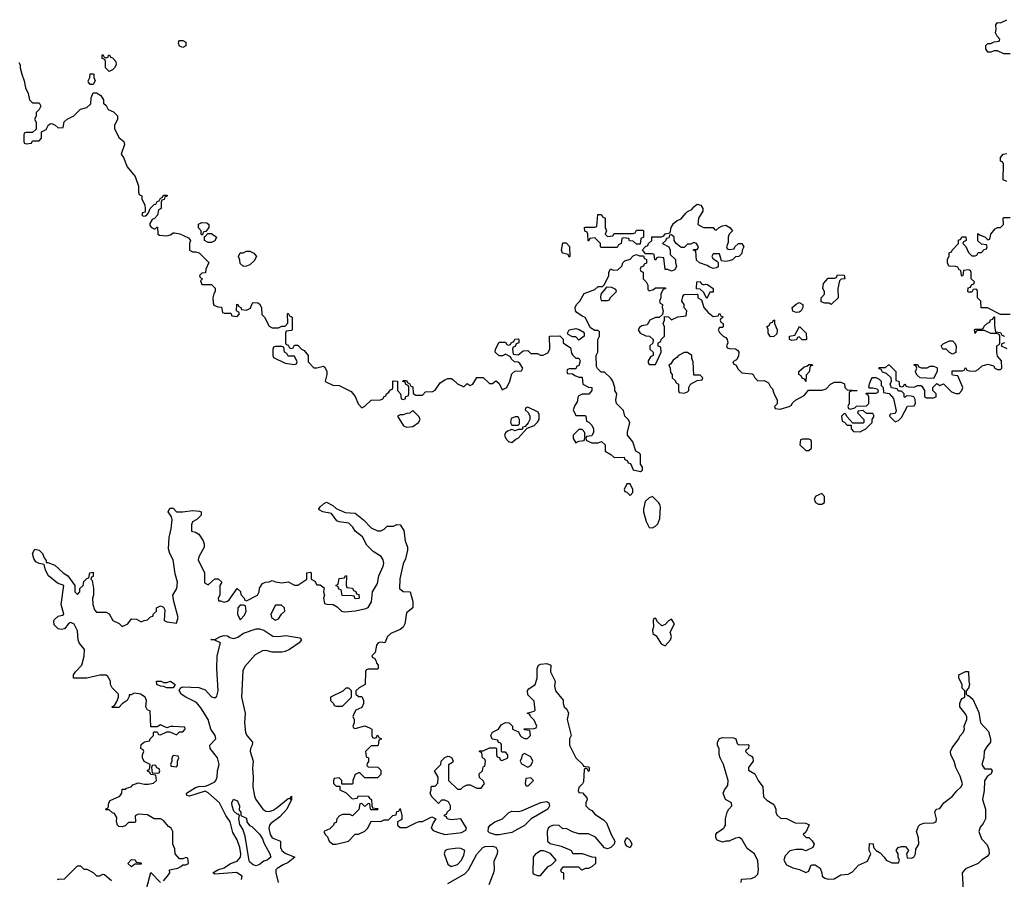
# Model space of a CAD drawing. Header units: inches. Extents: x 2601682 to 2755810, y 449311 to 584050.
# Tile 127 of 256: x 2663029 to 2669193, y 473810 to 479192. Entities that reach past the tile are written whole.
import ezdxf

# ---------------------------------------------------------------- set-up
doc = ezdxf.new("R2010")
doc.units = ezdxf.units.IN
doc.header["$MEASUREMENT"] = 0
doc.layers.add('C6467', color=7, linetype='Continuous')

msp = doc.modelspace()

# ---------------------------------------------------------------- linework, layer by layer
at = {"layer": 'C6467', "color": 2}
for points, elevation in [([(2669230, 478978), (2669190, 478978), (2669150, 478998), (2669130, 478998), (2669110, 478988.7), (2669090, 478988), (2669078, 479010), (2669078, 479030), (2669090, 479042), (2669110, 479042), (2669130, 479054), (2669162, 479058), (2669166, 479070), (2669148, 479088), (2669138, 479110), (2669142, 479130), (2669140.4, 479159.6), (2669150, 479174), (2669170, 479172), (2669210, 479192)], 14), ([(2663023.6, 478923.6), (2663032, 478910), (2663032, 478890), (2663042, 478850), (2663058, 478810), (2663065.4, 478765.4), (2663082, 478730), (2663091.1, 478691.1), (2663110, 478672), (2663150, 478672), (2663162, 478650), (2663150.9, 478629.1), (2663132, 478610), (2663131.1, 478588.9), (2663122, 478570), (2663132, 478550), (2663132.7, 478507.3), (2663110, 478486), (2663070, 478486), (2663058, 478482), (2663054, 478470), (2663054, 478430), (2663058, 478418), (2663070, 478414), (2663102, 478418), (2663110, 478434), (2663150, 478434), (2663166, 478450), (2663166, 478490), (2663195.3, 478504.7), (2663210, 478534), (2663220.4, 478539.6), (2663230, 478542), (2663251.6, 478531.6), (2663270, 478514), (2663302, 478518), (2663308.4, 478551.6), (2663326, 478570), (2663368.9, 478591.1), (2663410, 478631.3), (2663450, 478642), (2663474, 478666), (2663476.4, 478703.6), (2663490, 478734), (2663510, 478734), (2663536.9, 478716.9), (2663554, 478690), (2663554, 478670), (2663570, 478654), (2663582, 478630), (2663616, 478616), (2663642, 478590), (2663642, 478570), (2663622, 478530), (2663622, 478510), (2663650, 478454), (2663682, 478430), (2663684.7, 478410), (2663664.7, 478350), (2663678, 478330), (2663702, 478270), (2663751.3, 478210), (2663772, 478150), (2663772.7, 478112.7), (2663778, 478098), (2663794, 478090), (2663794, 478070), (2663811.6, 478031.6), (2663814, 478010), (2663814, 477986), (2663798, 477982), (2663794, 477970), (2663802, 477962), (2663816.4, 477963.6), (2663826, 477970), (2663836.4, 477983.6), (2663846, 478010), (2663870, 478034), (2663882, 478038), (2663890, 478054), (2663902, 478058), (2663910, 478074), (2663922, 478078), (2663930, 478094), (2663952.7, 478092.7), (2663950, 478086), (2663938, 478082), (2663932.7, 478067.3), (2663918, 478062), (2663914, 478050), (2663914, 478010), (2663898, 478002), (2663892.7, 477967.3), (2663872.7, 477947.3), (2663858, 477942), (2663843.6, 477916.4), (2663843.6, 477903.6), (2663854, 477890), (2663870, 477882), (2663878, 477882), (2663887.3, 477892.7), (2663892.7, 477892.7), (2663894, 477850), (2663903.6, 477843.6), (2663950, 477838), (2663974, 477846), (2663990, 477858), (2663998, 477858), (2664031.6, 477851.6), (2664086, 477826), (2664098, 477810), (2664091.3, 477790), (2664092, 477750), (2664110, 477738), (2664130, 477738), (2664151.6, 477731.6), (2664212.7, 477672.7), (2664194, 477630), (2664192.7, 477607.3), (2664170, 477606), (2664154, 477590), (2664158, 477578), (2664174, 477570), (2664162, 477558), (2664170, 477534), (2664230, 477534), (2664252, 477512), (2664252, 477490), (2664243.6, 477476.4), (2664238, 477450), (2664239.6, 477419.6), (2664245.4, 477405.4), (2664270, 477394), (2664292.7, 477392.7), (2664298, 477358), (2664310, 477354), (2664350, 477354), (2664358, 477338), (2664390, 477334), (2664406, 477350), (2664402, 477362), (2664386, 477370), (2664388.4, 477411.6), (2664394, 477410), (2664398, 477398), (2664414, 477390), (2664418, 477378), (2664450, 477374), (2664474.6, 477385.4), (2664484, 477416), (2664490, 477422), (2664519.6, 477419.6), (2664530, 477414), (2664542, 477390), (2664546, 477346), (2664562, 477330), (2664590, 477274), (2664610, 477262), (2664650, 477262), (2664670, 477274), (2664690, 477274), (2664707.3, 477292.7), (2664706, 477350), (2664710, 477354), (2664718, 477338), (2664734, 477330), (2664734, 477250), (2664730, 477246), (2664698, 477242), (2664694, 477230), (2664694, 477170), (2664698, 477158), (2664710, 477154), (2664718, 477138), (2664730, 477134), (2664742, 477138), (2664750, 477154), (2664770, 477154), (2664794, 477130), (2664810, 477122), (2664834, 477090), (2664834, 477050), (2664870, 477012), (2664890, 477012), (2664930, 477022), (2664938, 477018), (2664951, 476991), (2664951.3, 476970), (2664942, 476930), (2664945.4, 476925.4), (2664990, 476904.7), (2665030, 476902), (2665103.6, 476863.6), (2665130, 476834), (2665147.1, 476787.1), (2665170, 476762), (2665190, 476772), (2665229.4, 476810.6), (2665287.3, 476812.7), (2665302, 476818), (2665310, 476834), (2665322, 476838), (2665326, 476850), (2665340.4, 476859.6), (2665350, 476874), (2665362, 476878), (2665366, 476890), (2665366, 476930), (2665370, 476932), (2665394, 476930), (2665394, 476870), (2665414, 476850), (2665418, 476818), (2665430, 476814), (2665442, 476818), (2665447.3, 476832.7), (2665462, 476838), (2665466, 476850), (2665466, 476890), (2665462, 476902), (2665447.3, 476907.3), (2665442, 476922), (2665427.3, 476927.3), (2665430, 476934), (2665450, 476934), (2665458, 476918), (2665470, 476914), (2665478, 476898), (2665490, 476894), (2665492.7, 476852.7), (2665510, 476842), (2665550, 476842), (2665570, 476862), (2665616.4, 476863.6), (2665630, 476872), (2665661.2, 476918.8), (2665690, 476938), (2665710, 476944.7), (2665730, 476944.7), (2665739.8, 476939.8), (2665770, 476912), (2665810, 476894), (2665830, 476914), (2665850, 476902), (2665866, 476910), (2665890, 476952), (2665930, 476951.3), (2665970, 476914), (2665990, 476914), (2666010, 476932), (2666014, 476930), (2666030, 476914), (2666050, 476874), (2666078, 476890), (2666098, 476930), (2666110, 476974), (2666128.4, 476991.6), (2666170, 476994), (2666178, 477010), (2666160.4, 477040.4), (2666150, 477048), (2666126, 477050), (2666107.3, 477067.3), (2666102, 477082), (2666070, 477098), (2666052, 477088), (2666030, 477088), (2666006, 477110), (2666008, 477130), (2666030, 477174), (2666070, 477174), (2666078, 477158), (2666090, 477154), (2666102, 477158), (2666106, 477170), (2666122, 477178), (2666128.4, 477191.6), (2666150, 477194), (2666154, 477190), (2666154, 477170), (2666138, 477162), (2666130, 477146), (2666118, 477142), (2666114, 477130), (2666118, 477098), (2666150, 477094), (2666180.4, 477119.6), (2666210, 477122), (2666230, 477102), (2666270, 477102), (2666290, 477092), (2666307.3, 477092.7), (2666334.6, 477105.4), (2666348, 477130), (2666346, 477210), (2666410, 477212), (2666432, 477192), (2666432, 477170), (2666478, 477138), (2666483.6, 477103.6), (2666490, 477094), (2666510, 477074), (2666530, 477074), (2666536.9, 477056.9), (2666530, 477026), (2666518, 477022), (2666510, 477006), (2666470, 477006), (2666458, 477002), (2666454, 476990), (2666458, 476978), (2666490, 476974), (2666503.6, 476963.6), (2666530, 476954), (2666550, 476954), (2666554, 476910), (2666590, 476892), (2666612, 476890), (2666612, 476870), (2666592.7, 476847.3), (2666550, 476848), (2666525.4, 476834.6), (2666519.6, 476800.4), (2666503.6, 476776.4), (2666494, 476750), (2666510, 476714), (2666570, 476714), (2666574, 476710), (2666578, 476678), (2666592.7, 476672.7), (2666610, 476654), (2666622, 476630), (2666622, 476610), (2666614, 476590), (2666610, 476586), (2666578, 476582), (2666574, 476570), (2666578, 476558), (2666610, 476542), (2666650, 476542), (2666671.6, 476551.6), (2666694, 476530), (2666694, 476490), (2666730.9, 476470.9), (2666750, 476452), (2666812.7, 476452.7), (2666818, 476438), (2666832.7, 476432.7), (2666838, 476418), (2666852.7, 476412.7), (2666870, 476374), (2666916.4, 476363.6), (2666927.3, 476372.7), (2666928, 476390), (2666915.3, 476410), (2666915.3, 476470), (2666910, 476478), (2666886, 476490), (2666868, 476550), (2666835.3, 476590), (2666835.3, 476610), (2666848, 476670), (2666838, 476690), (2666818, 476710), (2666810, 476746), (2666766, 476790), (2666762, 476810), (2666768, 476850), (2666755.3, 476870), (2666754, 476890), (2666742, 476930), (2666730, 476948), (2666690, 476986), (2666670, 476986), (2666647.3, 477007.3), (2666640.4, 477020.4), (2666638, 477090), (2666648, 477110), (2666648, 477190), (2666658, 477210), (2666658, 477238), (2666650, 477246), (2666630, 477246), (2666603.1, 477263.1), (2666568.4, 477328.4), (2666550, 477335.3), (2666518, 477358), (2666509.4, 477369.4), (2666506, 477390), (2666514, 477410), (2666535.3, 477430), (2666563.1, 477476.9), (2666630, 477502), (2666650, 477522), (2666678, 477522), (2666690, 477534), (2666718, 477590), (2666718, 477610), (2666727.3, 477632.7), (2666744.7, 477624.7), (2666773.6, 477626.4), (2666798, 477650), (2666806, 477670), (2666818, 477682), (2666850, 477692), (2666870, 477714), (2666890, 477722), (2666910, 477714), (2666934, 477714), (2666938, 477698), (2666954, 477690), (2666952.7, 477667.3), (2666938, 477662), (2666934, 477650), (2666918, 477642), (2666914, 477630), (2666918, 477618), (2666931.6, 477611.6), (2666932, 477570), (2666952, 477550), (2666962, 477530), (2666962, 477502), (2666970, 477494), (2666996.4, 477503.6), (2667010, 477514), (2667070, 477514), (2667074, 477510), (2667058, 477502), (2667043.6, 477476.4), (2667042, 477450), (2667034, 477430), (2667038, 477418), (2667054, 477410), (2667052, 477390), (2667058, 477370), (2667054, 477346), (2667032, 477328), (2667010, 477328), (2666974, 477310), (2666958, 477282), (2666923.6, 477276.4), (2666910, 477266), (2666902, 477250), (2666914, 477230), (2666950, 477212), (2666971.6, 477211.6), (2666994, 477190), (2666992.7, 477167.3), (2666974, 477150), (2666974, 477130), (2666994, 477110), (2666994, 477090), (2666978, 477082), (2666963.6, 477056.4), (2666963.6, 477043.6), (2666970, 477034), (2667010, 477034), (2667046, 477110), (2667042, 477142), (2667027.3, 477147.3), (2667026, 477170), (2667042, 477178), (2667046, 477190), (2667066, 477210), (2667066, 477270), (2667058, 477290), (2667066, 477310), (2667066, 477334), (2667090, 477332), (2667110, 477314), (2667150, 477332), (2667202, 477338), (2667206, 477370), (2667188.4, 477388.4), (2667188, 477410), (2667175.3, 477430), (2667180.4, 477459.6), (2667186, 477470), (2667191.6, 477471.6), (2667270, 477474), (2667274, 477470), (2667274, 477450), (2667298, 477438), (2667312, 477390), (2667339.6, 477359.6), (2667370, 477334), (2667402, 477338), (2667410, 477354), (2667418, 477338), (2667431.6, 477331.6), (2667430, 477326), (2667418, 477322), (2667414, 477310), (2667418, 477298), (2667434, 477290), (2667434, 477270), (2667430, 477266), (2667410, 477266), (2667402, 477250), (2667410, 477234), (2667434, 477210), (2667450, 477202), (2667458, 477190), (2667462, 477170), (2667454, 477150), (2667458, 477138), (2667472.7, 477132.7), (2667510, 477132), (2667523.6, 477123.6), (2667531.1, 477111.1), (2667530, 477086), (2667516.9, 477063.1), (2667494, 477050), (2667498, 477038), (2667514, 477030), (2667525.4, 477005.4), (2667550, 476982), (2667614.4, 476974.4), (2667622, 476970), (2667632, 476950), (2667650, 476932), (2667690, 476934), (2667718, 476918), (2667730, 476894), (2667742, 476882), (2667750, 476854), (2667772, 476810), (2667772, 476788), (2667754, 476770), (2667758, 476758), (2667790, 476754), (2667846, 476770), (2667862, 476778), (2667867.3, 476792.7), (2667886, 476810), (2667940.4, 476839.6), (2667967.3, 476872.7), (2668052.7, 476872.7), (2668079, 476881), (2668106, 476910), (2668130, 476922), (2668170, 476922), (2668192.7, 476912.7), (2668194, 476890), (2668210, 476874), (2668271.6, 476871.6), (2668270, 476868), (2668232.7, 476867.3), (2668222, 476858), (2668222, 476790), (2668214, 476770), (2668218, 476758), (2668230, 476754), (2668258, 476762), (2668268, 476772), (2668330, 476774), (2668346, 476790), (2668346, 476830), (2668342, 476842), (2668326, 476850), (2668330, 476854), (2668390, 476854), (2668402, 476858), (2668406, 476870), (2668398, 476878), (2668370, 476886), (2668350, 476886), (2668346, 476890), (2668348.4, 476911.6), (2668360.2, 476939.8), (2668369, 476951), (2668390, 476952), (2668410, 476942), (2668422, 476930), (2668422, 476902), (2668434, 476890), (2668438, 476858), (2668472.7, 476852.7), (2668499.6, 476819.6), (2668516.9, 476743.1), (2668510, 476726), (2668478, 476722), (2668474, 476710), (2668510, 476674), (2668530, 476682), (2668550, 476702), (2668587.3, 476772.7), (2668630, 476774), (2668638, 476790), (2668634.6, 476814.6), (2668626, 476830), (2668610, 476835.3), (2668582, 476838), (2668570, 476826), (2668566, 476830), (2668566, 476850), (2668550, 476866), (2668530, 476866), (2668522, 476882), (2668487.3, 476887.3), (2668478, 476910), (2668488, 476930), (2668486, 476950), (2668456.4, 476976.4), (2668430, 476986), (2668422, 477002), (2668410, 477006), (2668410, 477014), (2668450, 477014), (2668468.4, 477031.6), (2668471.6, 477031.6), (2668514, 476990), (2668514, 476934), (2668532, 476930), (2668538, 476898), (2668550, 476894), (2668562, 476898), (2668570, 476912), (2668578, 476898), (2668592.7, 476892.7), (2668630, 476892), (2668650, 476902), (2668670, 476902), (2668678, 476898), (2668694, 476870), (2668692.7, 476832.7), (2668705.4, 476825.4), (2668750, 476824.7), (2668766, 476830), (2668766, 476850), (2668746, 476870), (2668746, 476890), (2668770, 476914), (2668790, 476902), (2668811.6, 476911.6), (2668862, 476862), (2668890, 476851.3), (2668910, 476852), (2668928, 476870), (2668934, 476890), (2668902, 476962), (2668870, 476966), (2668866, 476970), (2668867.3, 476992.7), (2668930, 476994), (2668942, 476998), (2668950, 477014), (2668958, 476998), (2668972.7, 476992.7), (2669010, 476992), (2669030, 477002), (2669054, 477026), (2669090, 477036), (2669124.7, 477024.7), (2669134, 477010), (2669150, 477002), (2669170, 477002), (2669178, 477010), (2669176.4, 477056.4), (2669150, 477086), (2669146, 477110), (2669146, 477150), (2669162, 477158), (2669166, 477170), (2669166, 477210), (2669162, 477222), (2669147.3, 477227.3), (2669108.4, 477228.4), (2669070, 477246), (2669030, 477246), (2669018, 477242), (2669010, 477228), (2669006, 477250), (2669010, 477254), (2669050, 477254), (2669062, 477258), (2669067.3, 477272.7), (2669087.3, 477292.7), (2669102, 477298), (2669107.3, 477312.7), (2669122, 477318), (2669127.3, 477332.7), (2669132.7, 477332.7), (2669132.7, 477272.7), (2669138, 477238), (2669170, 477234), (2669178, 477218), (2669194, 477210)], 14), ([(2669210, 478178), (2669186, 478190), (2669187.3, 478287.3), (2669182, 478302), (2669170, 478306), (2669168.7, 478330), (2669186, 478350), (2669210, 478354)], 14), ([(2669230, 477346), (2669170, 477346), (2669087.3, 477387.3), (2669048, 477388), (2669046, 477430), (2669026, 477450), (2669026, 477490), (2669022, 477502), (2669010, 477506), (2668998, 477502), (2668990, 477486), (2668970, 477486), (2668966, 477490), (2668967.3, 477512.7), (2668982, 477518), (2668987.3, 477532.7), (2669002, 477538), (2669006, 477550), (2668986, 477570), (2668986, 477610), (2668982, 477622), (2668970, 477626), (2668938, 477622), (2668934, 477590), (2668930, 477586), (2668926, 477590), (2668922, 477622), (2668910, 477626), (2668902, 477642), (2668887.3, 477647.3), (2668846, 477650), (2668838, 477670), (2668838, 477690), (2668847.3, 477712.7), (2668848.4, 477731.6), (2668862, 477738), (2668866, 477750), (2668906, 477790), (2668907.3, 477812.7), (2668922, 477818), (2668928.4, 477831.6), (2668951.6, 477831.6), (2668954, 477810), (2668938, 477802), (2668934, 477790), (2668952.7, 477772.7), (2668970, 477734), (2668990, 477714), (2669010, 477714), (2669022, 477718), (2669030, 477734), (2669050, 477734), (2669067.3, 477752.7), (2669082, 477758), (2669086, 477770), (2669082, 477782), (2669050, 477786), (2669027.3, 477807.3), (2669027.3, 477852.7), (2669042, 477842), (2669071.6, 477831.6), (2669090, 477814), (2669102, 477818), (2669108, 477850), (2669136.4, 477883.6), (2669150, 477892), (2669170, 477892), (2669188, 477910), (2669186, 477950), (2669190, 477954), (2669230, 477954)], 14), ([(2669194, 477170), (2669178, 477162), (2669174, 477150), (2669210, 477134)], 14), ([(2663930, 473801), (2663955.3, 473830), (2663968, 473850), (2663966, 473870), (2664019, 473881), (2664038, 473890), (2664050, 473902), (2664070, 473902), (2664086, 473910), (2664082, 473942), (2664070, 473946), (2664050, 473938), (2664030, 473938), (2664002, 473970), (2664000.4, 474000.4), (2663988, 474030), (2663988, 474110), (2663978, 474130), (2663961.2, 474141.2), (2663930, 474178), (2663910, 474188), (2663870, 474188), (2663830, 474214), (2663770, 474218), (2663752.7, 474207.3), (2663754, 474170), (2663750, 474166), (2663710, 474166), (2663690, 474146), (2663670, 474138), (2663650, 474142), (2663642, 474150), (2663635.3, 474170), (2663636.4, 474196.4), (2663622, 474222), (2663610, 474226), (2663590, 474246), (2663570, 474246), (2663566, 474250), (2663582, 474258), (2663588, 474290), (2663596.4, 474303.6), (2663655.3, 474330), (2663668, 474350), (2663670, 474374), (2663690, 474374), (2663698, 474382), (2663726, 474390), (2663738, 474402), (2663770, 474414), (2663810, 474406), (2663833.6, 474406.4), (2663867.3, 474412.7), (2663886, 474430), (2663882, 474462), (2663850, 474466), (2663842, 474482), (2663828.4, 474488.4), (2663830, 474494), (2663842, 474498), (2663846, 474530), (2663808.9, 474548.9), (2663798, 474570), (2663798, 474590), (2663806, 474610), (2663802, 474622), (2663788.4, 474628.4), (2663790, 474654), (2663810, 474672), (2663842, 474678), (2663846, 474690), (2663866, 474710), (2663866, 474730), (2663870, 474734), (2663890, 474734), (2663898, 474718), (2663910, 474714), (2663950, 474734), (2663970, 474734), (2664010, 474714), (2664030, 474734), (2664050, 474734), (2664066, 474750), (2664062, 474762), (2663990, 474768), (2663972.7, 474767.3), (2663950, 474758), (2663910, 474778), (2663890, 474766), (2663850, 474766), (2663846, 474866), (2663828.9, 474868.9), (2663818, 474890), (2663822, 474930), (2663815.3, 474950), (2663786, 474970), (2663744.7, 474975.3), (2663726, 474966), (2663714, 474966), (2663714, 474954), (2663702, 474930), (2663671.6, 474908.4), (2663650, 474886), (2663610, 474886), (2663606, 474890), (2663622, 474898), (2663636.4, 474923.6), (2663648, 474950), (2663648, 474970), (2663608, 475010), (2663598, 475030), (2663598, 475050), (2663580.4, 475080.4), (2663570, 475088), (2663530, 475088), (2663448.9, 475068.9), (2663366, 475070), (2663366, 475090), (2663378, 475110), (2663418, 475150), (2663433.6, 475206.4), (2663435.3, 475250), (2663402, 475290), (2663395.3, 475310), (2663390, 475366), (2663370, 475408), (2663350, 475418), (2663343.6, 475416.4), (2663331.6, 475408.4), (2663310, 475378), (2663290, 475375.3), (2663270, 475378), (2663244, 475404), (2663242, 475430), (2663245.6, 475434.4), (2663270, 475458), (2663296.4, 475463.6), (2663306, 475470), (2663289, 475530), (2663306, 475650), (2663264.7, 475664.7), (2663208.7, 475710), (2663190, 475746), (2663182, 475782), (2663150, 475788), (2663130, 475798), (2663118, 475818), (2663109, 475850), (2663123.1, 475876.9), (2663150, 475871.3), (2663171.3, 475850), (2663182, 475822), (2663194, 475806), (2663194, 475794), (2663206, 475794), (2663250, 475778), (2663302, 475730), (2663330.7, 475710.7), (2663374, 475650), (2663374, 475610), (2663390, 475594), (2663406, 475610), (2663406, 475630), (2663426, 475650), (2663430, 475674), (2663450, 475694), (2663462, 475698), (2663468, 475730), (2663490, 475734), (2663490, 475706), (2663478, 475702), (2663474, 475690), (2663482, 475682), (2663491, 475630), (2663491, 475590), (2663484.7, 475570), (2663486, 475530), (2663496.9, 475496.9), (2663510, 475482), (2663570, 475482), (2663590, 475472), (2663611.6, 475431.6), (2663651.6, 475411.6), (2663670, 475394), (2663706, 475410), (2663730, 475442), (2663759.6, 475439.6), (2663790, 475422), (2663808.4, 475431.6), (2663830, 475434), (2663847.3, 475452.7), (2663862, 475458), (2663867.3, 475472.7), (2663886, 475490), (2663886, 475510), (2663910, 475522), (2663930, 475514), (2663936.9, 475496.9), (2663934, 475430), (2663950, 475422), (2664010, 475414), (2664022, 475450), (2663993.2, 475550), (2663988.7, 475590), (2664012.3, 475630), (2664017.2, 475670), (2664002.7, 475722.7), (2663989, 475810), (2663968.7, 475850), (2663960.2, 475880.2), (2663964, 475950), (2663976.5, 476003.5), (2663983.1, 476063.1), (2663979, 476079), (2663958, 476110), (2663970, 476134), (2663990, 476134), (2664011.3, 476111.3), (2664050, 476110.8), (2664110, 476119.3), (2664155.5, 476115.5), (2664164.7, 476110), (2664166, 476090), (2664137.1, 476062.9), (2664110, 476048), (2664104, 476030), (2664104.7, 475990), (2664130, 475984.7), (2664150, 475972), (2664178, 475930), (2664184.7, 475910), (2664184.7, 475890), (2664151, 475830), (2664147.3, 475810), (2664186.8, 475730), (2664186.4, 475666.4), (2664210, 475654), (2664250, 475692), (2664271.6, 475691.6), (2664294, 475670), (2664282, 475650), (2664282, 475590), (2664272, 475570), (2664274, 475554), (2664286, 475554), (2664310, 475544.7), (2664330, 475552), (2664340.4, 475559.6), (2664390, 475632), (2664411.6, 475611.6), (2664412.7, 475592.7), (2664434, 475570), (2664438, 475558), (2664450, 475554), (2664518, 475590), (2664528, 475610), (2664530, 475634), (2664550, 475662), (2664568.9, 475671.1), (2664590, 475672), (2664610, 475682), (2664630, 475672), (2664670, 475666), (2664710, 475672), (2664750, 475652), (2664770, 475652), (2664826, 475690), (2664826, 475730), (2664850, 475734), (2664854, 475730), (2664854, 475690), (2664876.9, 475676.9), (2664890, 475654), (2664910, 475654), (2664936, 475636), (2664932, 475610), (2664938, 475590), (2664932, 475570), (2664938, 475538), (2664952.7, 475532.7), (2664991.3, 475531.3), (2665016.9, 475516.9), (2665044.7, 475490), (2665065.2, 475485.2), (2665131.1, 475491.1), (2665195.1, 475504.9), (2665210, 475512), (2665232.5, 475547.5), (2665237.2, 475610), (2665270, 475662), (2665278, 475710), (2665305.2, 475770), (2665309, 475790), (2665305.2, 475810), (2665291.6, 475831.6), (2665242, 475862), (2665202.7, 475902.7), (2665174.5, 475954.5), (2665129.7, 475989.6), (2665115.6, 476015.6), (2665090, 476039), (2665030, 476049.2), (2665015.5, 476055.5), (2664980.4, 476100.4), (2664926, 476110), (2664904, 476124), (2664902, 476130), (2664910, 476142), (2664930, 476162), (2664950, 476172), (2664990, 476151.3), (2665011.1, 476131.1), (2665067.3, 476107.3), (2665130, 476102.8), (2665181.1, 476061.1), (2665230, 476011.3), (2665270, 475991.3), (2665290, 475992), (2665310, 476002), (2665330, 476022), (2665370, 476022), (2665390, 476032), (2665412, 476030), (2665433.2, 475993.2), (2665442.8, 475930), (2665457.3, 475890), (2665457.3, 475870), (2665443.5, 475816.5), (2665430, 475786), (2665408.4, 475691.6), (2665406.8, 475630), (2665430, 475611.3), (2665474, 475610), (2665491, 475549), (2665491, 475509), (2665450, 475478), (2665441, 475410), (2665430.6, 475389.4), (2665410, 475374), (2665352, 475350), (2665332, 475330), (2665314, 475290), (2665290, 475295.3), (2665274, 475290), (2665263.6, 475276.4), (2665254, 475230), (2665234, 475210), (2665238, 475198), (2665250, 475194), (2665259.6, 475179.6), (2665263.6, 475163.6), (2665274, 475150), (2665274, 475130), (2665270, 475126), (2665210, 475126), (2665198, 475122), (2665194, 475110), (2665192, 475030), (2665154, 475010), (2665134, 474990), (2665134, 474970), (2665150, 474954), (2665170, 474954), (2665174, 474950), (2665182, 474930), (2665182, 474910), (2665170, 474886), (2665134, 474870), (2665122, 474850), (2665114, 474830), (2665122, 474810), (2665122, 474790), (2665114, 474770), (2665118, 474758), (2665130, 474754), (2665190, 474772), (2665219.6, 474759.6), (2665234, 474750), (2665234, 474710), (2665238, 474698), (2665250, 474694), (2665262, 474698), (2665270, 474714), (2665278, 474698), (2665294, 474690), (2665278, 474682), (2665274, 474650), (2665270, 474646), (2665230, 474646), (2665194, 474610), (2665198, 474578), (2665212, 474570), (2665212, 474548), (2665203.6, 474536.4), (2665202, 474522), (2665210, 474514), (2665271.6, 474511.6), (2665290, 474494), (2665290, 474466), (2665270, 474446), (2665190, 474446), (2665158, 474478), (2665150, 474478), (2665130, 474466), (2665114, 474430), (2665114, 474410), (2665110, 474406), (2665046, 474406), (2665046, 474430), (2665030, 474446), (2664998, 474442), (2664994, 474430), (2664994, 474410), (2665010, 474394), (2665034, 474394), (2665034, 474370), (2665072.7, 474352.7), (2665110, 474314), (2665142, 474318), (2665150, 474334), (2665211.6, 474331.6), (2665218, 474318), (2665232, 474310), (2665232.7, 474272.7), (2665238, 474258), (2665270, 474254), (2665274, 474250), (2665270, 474246), (2665230, 474246), (2665226, 474250), (2665222, 474282), (2665210, 474286), (2665190, 474266), (2665170, 474286), (2665158, 474282), (2665152.7, 474247.3), (2665112.7, 474207.3), (2665095.3, 474215.3), (2665050, 474215.3), (2665031.6, 474208.4), (2665014, 474190), (2665010, 474166), (2664998, 474162), (2664994, 474150), (2664970, 474126), (2664934, 474110), (2664942, 474090), (2664956, 474076), (2664966, 474050), (2664990, 474031), (2665010, 474030.8), (2665088, 474050), (2665130, 474092), (2665150, 474092), (2665190, 474112), (2665208, 474130), (2665230, 474174), (2665290, 474172), (2665310, 474182), (2665338, 474182), (2665366, 474210), (2665386, 474214), (2665390, 474234), (2665402, 474238), (2665410, 474254), (2665422, 474210), (2665422, 474190), (2665418, 474182), (2665394, 474170), (2665394, 474150), (2665410, 474134), (2665450, 474134), (2665510, 474164.7), (2665530, 474172), (2665550, 474172), (2665610, 474202), (2665634, 474190), (2665616.9, 474163.1), (2665604.7, 474130), (2665616.9, 474116.9), (2665644.5, 474104.5), (2665690, 474090.8), (2665779.5, 474100.5), (2665796, 474104), (2665822, 474118), (2665826, 474130), (2665790, 474188), (2665730, 474182), (2665706, 474190), (2665702, 474202), (2665687.3, 474207.3), (2665690, 474214), (2665702, 474218), (2665706, 474230), (2665726, 474250), (2665726, 474270), (2665714.6, 474294.6), (2665690, 474306), (2665670, 474306), (2665650, 474286), (2665610, 474326), (2665598, 474350), (2665606, 474370), (2665606, 474390), (2665610, 474394), (2665630, 474394), (2665647.3, 474412.7), (2665648, 474450), (2665626, 474490), (2665666, 474530), (2665668, 474550), (2665690, 474574), (2665710, 474582), (2665719.6, 474579.6), (2665734, 474570), (2665742, 474550), (2665738, 474542), (2665712.7, 474527.3), (2665714, 474430), (2665770, 474374), (2665790, 474374), (2665806, 474390), (2665830, 474402), (2665850, 474402), (2665890, 474382), (2665918, 474382), (2665938, 474410), (2665930, 474426), (2665907.3, 474447.3), (2665906, 474470), (2665926, 474490), (2665930, 474514), (2665942, 474518), (2665946, 474550), (2665942, 474562), (2665926, 474570), (2665922, 474602), (2665906, 474610), (2665910, 474614), (2665930, 474614), (2665970, 474634), (2666010, 474634), (2666014, 474630), (2666014, 474590), (2666018, 474578), (2666032.7, 474572.7), (2666038, 474558), (2666050, 474554), (2666086, 474570), (2666086, 474590), (2666070, 474606), (2666050, 474606), (2666046, 474610), (2666046, 474650), (2666042, 474662), (2666027.3, 474667.3), (2666022, 474682), (2665987.3, 474687.3), (2665978, 474710), (2665988.9, 474731.1), (2666026, 474750), (2666043.1, 474776.9), (2666070, 474792), (2666094, 474790), (2666114, 474770), (2666114, 474750), (2666152.7, 474732.7), (2666162, 474710), (2666170, 474702), (2666190, 474692), (2666207.3, 474692.7), (2666226, 474710), (2666222, 474742), (2666190, 474746), (2666187.3, 474752.7), (2666250, 474754), (2666262, 474758), (2666266, 474770), (2666250, 474806), (2666226, 474830), (2666222, 474842), (2666206, 474850), (2666250, 474862), (2666255.3, 474870), (2666250, 474926), (2666210, 474966), (2666208.4, 474991.6), (2666216.4, 475003.6), (2666255.3, 475030), (2666268.7, 475070), (2666268.7, 475130), (2666278, 475150), (2666290, 475158), (2666330, 475162), (2666354, 475150), (2666351.3, 475110), (2666381, 475050), (2666378, 475022), (2666382.8, 474990), (2666430.9, 474930.9), (2666431.3, 474910), (2666438, 474890), (2666454.8, 474874.8), (2666464.7, 474850), (2666456, 474810), (2666481, 474710), (2666472, 474690), (2666472, 474650), (2666511, 474570), (2666554, 474530), (2666558, 474518), (2666590, 474514), (2666594, 474510), (2666594, 474490), (2666590, 474486), (2666582, 474502), (2666570, 474506), (2666562, 474498), (2666559.6, 474420.4), (2666552.7, 474407.3), (2666530, 474386), (2666525.4, 474365.4), (2666530, 474354), (2666552.7, 474352.7), (2666579.6, 474319.6), (2666582, 474310), (2666574, 474290), (2666574, 474270), (2666594, 474250), (2666610, 474242), (2666630, 474218), (2666683.5, 474183.5), (2666703.5, 474163.5), (2666731.1, 474091.1), (2666754, 474050), (2666751.3, 474030), (2666730, 474009), (2666710, 474002), (2666690, 474008), (2666633.6, 474073.6), (2666590, 474095.3), (2666530, 474095.3), (2666490, 474108), (2666450, 474128), (2666430, 474126), (2666407.3, 474147.3), (2666370, 474148.7), (2666350, 474142), (2666338, 474130), (2666332, 474110), (2666334, 474050), (2666350, 474034), (2666418.8, 474018.8), (2666470, 473998), (2666482, 473990), (2666492.7, 473972.7), (2666550, 473971), (2666610, 473951.3), (2666634, 473950), (2666634, 473910), (2666614, 473890), (2666590, 473878), (2666570, 473878), (2666548, 473868), (2666530, 473886), (2666430, 473886), (2666414, 473870), (2666418, 473858), (2666434, 473850), (2666434, 473810)], 10), ([(2664418, 473810), (2664420.9, 473830), (2664386.9, 473853.1), (2664250, 473842.7), (2664239, 473850), (2664269, 473870), (2664310, 473882), (2664349.8, 473910.2), (2664390, 473924.6), (2664410.6, 473949.4), (2664414.2, 473970), (2664407, 474010), (2664390, 474058), (2664364, 474104), (2664347.3, 474170), (2664319.7, 474210), (2664280.4, 474290), (2664210, 474352), (2664190, 474362), (2664092, 474330), (2664075.3, 474335.3), (2664073.2, 474350), (2664130, 474384.4), (2664150, 474391.7), (2664190, 474394.4), (2664210, 474400.4), (2664250, 474421.3), (2664258, 474430), (2664265.1, 474450), (2664268, 474490), (2664278.5, 474530), (2664268.2, 474570), (2664221.1, 474630), (2664219.6, 474650), (2664256.9, 474690), (2664253.3, 474710), (2664224.7, 474750), (2664208.2, 474810), (2664164.1, 474884.1), (2664136.6, 474916.6), (2664069, 474950), (2664039, 474970), (2664028.4, 474991.6), (2664038, 475010), (2664050, 475016), (2664150, 475010.4), (2664190, 474996.4), (2664230, 474953.4), (2664250, 474945.5), (2664262.9, 474957.1), (2664272, 474990), (2664262.9, 475130), (2664265.2, 475210), (2664286, 475290), (2664250, 475308), (2664226, 475310), (2664230, 475314), (2664250, 475312), (2664286, 475330), (2664310, 475336), (2664330, 475334.8), (2664344.5, 475324.5), (2664370, 475318), (2664394.3, 475325.7), (2664430, 475350.4), (2664510, 475378.8), (2664530, 475378.8), (2664558, 475370), (2664612.8, 475332.8), (2664650, 475330.4), (2664696, 475336), (2664782, 475322), (2664794, 475310), (2664778, 475290), (2664718.8, 475250), (2664690, 475237), (2664670, 475232.7), (2664610, 475232.3), (2664570, 475242.4), (2664550, 475241.6), (2664503.6, 475216.4), (2664437.7, 475142.2), (2664425.2, 475114.7), (2664417.3, 474950), (2664440.8, 474850), (2664437, 474790), (2664443.1, 474730), (2664450.3, 474710), (2664485.5, 474670), (2664483.8, 474650), (2664473.7, 474630), (2664472.9, 474610), (2664490.2, 474550), (2664485.8, 474505.8), (2664490.4, 474450.4), (2664488.1, 474390), (2664498.9, 474330), (2664507.4, 474310), (2664550.2, 474250.2), (2664570, 474236.5), (2664590, 474235.3), (2664616.5, 474243.5), (2664641, 474259), (2664710, 474316.3), (2664718, 474318), (2664727.3, 474312.7), (2664727.3, 474327.3), (2664731.3, 474330), (2664730.5, 474310), (2664701.3, 474250), (2664658.5, 474201.5), (2664601.1, 474158.9), (2664593.1, 474150), (2664587.9, 474130), (2664597.3, 474090), (2664609.4, 474069.4), (2664661, 474050), (2664662, 474010), (2664670.4, 473990), (2664690, 473974), (2664751, 473950), (2664710, 473916), (2664678, 473902), (2664641.5, 473878.5), (2664633, 473870), (2664632.2, 473850), (2664648, 473790)], 6), ([(2667546, 473790), (2667548.7, 473811.3), (2667610, 473814.8), (2667633.6, 473826.4), (2667650, 473842), (2667655.1, 473870), (2667650, 473926), (2667630, 473969), (2667584.1, 474004.1), (2667550, 474062), (2667532.5, 474072.5), (2667510, 474069), (2667470, 474048.7), (2667450, 474048.7), (2667430, 474042), (2667396.4, 474056.4), (2667388, 474070), (2667388, 474090), (2667396.4, 474103.6), (2667438, 474130), (2667442, 474138), (2667448, 474150), (2667448, 474190), (2667458, 474230), (2667468, 474250), (2667488, 474270), (2667486, 474290), (2667448, 474310), (2667434, 474350), (2667442, 474370), (2667462, 474398), (2667464, 474430), (2667435.3, 474530), (2667414, 474570), (2667408.7, 474591.3), (2667407.3, 474627.3), (2667398, 474650), (2667398, 474670), (2667410, 474692), (2667430, 474698), (2667496.9, 474696.9), (2667512, 474690), (2667521, 474661), (2667530, 474652), (2667590, 474654), (2667594, 474650), (2667591.6, 474628.4), (2667578, 474622), (2667574, 474610), (2667594, 474590), (2667610, 474582), (2667618, 474570), (2667622, 474550), (2667592, 474510), (2667592.7, 474492.7), (2667631.3, 474471.3), (2667651.3, 474430), (2667682, 474390), (2667686.4, 474326.4), (2667706.4, 474306.4), (2667743.6, 474283.6), (2667754, 474270), (2667762, 474250), (2667762, 474230), (2667770, 474214), (2667792.7, 474192.7), (2667830, 474192), (2667883.6, 474163.6), (2667950, 474162), (2667971.3, 474151.3), (2667950, 474106), (2667934, 474090), (2667952.7, 474072.7), (2667970, 474072), (2667991.3, 474051.3), (2668002, 474030), (2667994, 474010), (2667950, 473988.7), (2667930, 473998), (2667890, 473998), (2667850, 473988), (2667822, 473958), (2667812, 473930), (2667830, 473902), (2667870, 473882), (2667911.6, 473871.6), (2667950, 473852), (2667970, 473862), (2667983.1, 473896.9), (2667990, 473902), (2668010, 473902), (2668041, 473881), (2668051.3, 473850), (2668052, 473830), (2668070, 473818), (2668090, 473812), (2668127.3, 473812.7), (2668170, 473838), (2668216.4, 473843.6), (2668243.1, 473856.9), (2668281.2, 473898.8), (2668336, 473924), (2668358, 473970), (2668348, 473990), (2668350, 474034), (2668372, 474032), (2668374, 474010), (2668392, 473990), (2668416, 473976), (2668442, 473950), (2668454, 473930), (2668490, 473914), (2668530, 473914), (2668538, 473930), (2668528, 473948), (2668528, 473970), (2668515.3, 473990), (2668528, 474010), (2668550, 474016), (2668574.8, 474014.8), (2668594, 473990), (2668582, 473970), (2668585.4, 473945.4), (2668610, 473942), (2668626, 473950), (2668638, 473970), (2668640.4, 473999.6), (2668658, 474030), (2668655.3, 474070), (2668644, 474110), (2668656.5, 474143.5), (2668665.6, 474154.4), (2668690, 474161), (2668750, 474164.7), (2668766, 474170), (2668768, 474190), (2668758, 474230), (2668766, 474250), (2668790, 474254), (2668815.3, 474290), (2668870, 474331.3), (2668895.5, 474364.5), (2668924, 474390), (2668932.5, 474407.5), (2668916.9, 474456.9), (2668889.2, 474510), (2668879, 474550), (2668858, 474590), (2668856, 474610), (2668866, 474634), (2668908, 474690), (2668914, 474706), (2668935.3, 474730), (2668944, 474750), (2668942, 474770), (2668958, 474810), (2668958, 474830), (2668948.9, 474848.9), (2668915.3, 474890), (2668915.3, 474910), (2668922, 474930), (2668930, 474942), (2668946, 474950), (2668946, 474990), (2668930, 475006), (2668928.7, 475030), (2668909, 475070), (2668908.7, 475091.3), (2668950, 475112), (2668970, 475112), (2668971.3, 475050), (2668976, 475030), (2668970, 475006), (2668954, 474990), (2668954, 474970), (2668962, 474962), (2668970, 474962), (2668997.3, 474937.3), (2669033.7, 474853.7), (2669044.7, 474790), (2669094.8, 474734.8), (2669106.8, 474690), (2669106, 474670), (2669081.4, 474638.6), (2669067.5, 474612.5), (2669066, 474570), (2669052, 474530), (2669070, 474502), (2669110, 474502), (2669118, 474490), (2669112, 474470), (2669086, 474454), (2669070, 474426), (2669067.1, 474367.1), (2669056.3, 474310), (2669074.8, 474250), (2669076, 474190), (2669060.7, 474159.3), (2669042.8, 474137.2), (2669034, 474110), (2669050, 474064.7), (2669086.4, 474026.4), (2669096.9, 473996.9), (2669098, 473970), (2669086.4, 473953.6), (2669051.3, 473930), (2669030.7, 473909.3), (2668950, 473875.6), (2668928.7, 473850), (2668935.3, 473744.7)], 10), ([(2665710, 473784.2), (2665815.4, 473844.6), (2665838.9, 473870), (2665890, 473967.7), (2665929.2, 474010), (2665943.8, 474016.2), (2665990, 474017.6), (2666010, 474012.4), (2666020.4, 473990), (2666018, 473970), (2665998, 473922), (2665998.7, 473870), (2665994.4, 473850), (2665965.1, 473774.9)], 6), ([(2663270, 473806), (2663268.4, 473811.6), (2663310, 473814), (2663390, 473894), (2663410, 473894), (2663430, 473874), (2663450, 473874), (2663490, 473852), (2663510, 473832), (2663530, 473832), (2663550, 473842), (2663559.6, 473839.6), (2663603.6, 473803.6)], 10), ([(2663822, 473750), (2663850, 473854), (2663910, 473791.3)], 10)]:
    msp.add_lwpolyline(points, dxfattribs=dict(at, elevation=elevation))
for points, elevation in [([(2664050, 479018), (2664030, 479026), (2664023.1, 479043.1), (2664024.7, 479055.3), (2664030, 479062), (2664050, 479062), (2664070, 479052), (2664070, 479028)], 14), ([(2663570, 478954), (2663582, 478958), (2663586, 478970), (2663591.6, 478971.6), (2663598, 478958), (2663610, 478954), (2663631.3, 478930), (2663632, 478910), (2663622, 478890), (2663610, 478878), (2663590, 478868), (2663566, 478890), (2663566, 478930), (2663562, 478942), (2663546, 478950), (2663546, 478970), (2663550, 478974), (2663558, 478958)], 14), ([(2663470, 478786), (2663460.4, 478800.4), (2663458, 478810), (2663468, 478830), (2663470, 478854), (2663490, 478854), (2663494, 478850), (2663494, 478830), (2663502, 478810), (2663490, 478786)], 14), ([(2667390, 477874), (2667408.4, 477891.6), (2667430, 477902), (2667450, 477904.7), (2667474, 477890), (2667492, 477870), (2667471.6, 477848.4), (2667464.7, 477830), (2667463.6, 477796.4), (2667454, 477770), (2667458, 477758), (2667470, 477754), (2667502, 477758), (2667506, 477770), (2667530, 477791.3), (2667551, 477791), (2667562, 477770), (2667552, 477750), (2667550.9, 477729.1), (2667532, 477710), (2667510, 477708), (2667491, 477689), (2667470, 477682), (2667450, 477679), (2667423.1, 477683.1), (2667410, 477726), (2667370, 477726), (2667362, 477710), (2667370, 477694), (2667398, 477678), (2667402, 477670), (2667402, 477650), (2667396.9, 477643.1), (2667390, 477638), (2667370, 477635.3), (2667350, 477642), (2667334, 477654), (2667286, 477670), (2667267.3, 477687.3), (2667262, 477742), (2667246, 477750), (2667250, 477754), (2667270, 477754), (2667276.4, 477763.6), (2667278, 477770), (2667266, 477790), (2667250, 477798), (2667230, 477786), (2667210, 477786), (2667190, 477766), (2667170, 477766), (2667138, 477790), (2667126, 477810), (2667126, 477830), (2667110, 477846), (2667098, 477842), (2667092.7, 477827.3), (2667078, 477822), (2667072.7, 477807.3), (2667054, 477790), (2667094, 477770), (2667102, 477750), (2667102, 477722), (2667134, 477690), (2667134, 477670), (2667142, 477650), (2667130, 477626), (2667110, 477618), (2667087.3, 477627.3), (2667070, 477628), (2667062, 477702), (2667030, 477706), (2667018, 477702), (2667010, 477686), (2667006, 477690), (2667002, 477722), (2666990, 477726), (2666946, 477726), (2666928, 477752), (2666947.3, 477772.7), (2666962, 477778), (2666966, 477790), (2666986, 477810), (2666987.3, 477832.7), (2667047.3, 477832.7), (2667062, 477838), (2667070, 477852), (2667102, 477858), (2667108.4, 477891.6), (2667123.1, 477916.9), (2667144.7, 477935.3), (2667170, 477944.7), (2667198.9, 477981.1), (2667209.5, 477990.5), (2667237.2, 478002.8), (2667250, 478021), (2667270, 478037.3), (2667294, 478030), (2667304.9, 478010), (2667306.8, 477993.2), (2667278, 477950), (2667274, 477910), (2667310, 477892), (2667371.6, 477891.6), (2667378, 477878)], 14), ([(2664170, 477846), (2664166, 477850), (2664166, 477870), (2664148.4, 477888.4), (2664148.4, 477911.6), (2664170, 477922), (2664199.6, 477919.6), (2664214, 477910), (2664214, 477890), (2664194, 477866), (2664178, 477862), (2664174, 477846)], 14), ([(2666710, 477834), (2666742, 477838), (2666750, 477854), (2666870, 477854), (2666882, 477858), (2666890, 477874), (2666930, 477874), (2666934, 477870), (2666934, 477830), (2666918, 477822), (2666912.7, 477787.3), (2666890, 477786), (2666870, 477806), (2666847.3, 477807.3), (2666842, 477822), (2666810, 477826), (2666798, 477822), (2666794, 477790), (2666778, 477782), (2666770, 477766), (2666670, 477766), (2666666, 477770), (2666666, 477790), (2666630, 477826), (2666598, 477822), (2666592.7, 477807.3), (2666587.3, 477807.3), (2666586, 477850), (2666582, 477862), (2666567.3, 477867.3), (2666566, 477890), (2666570, 477894), (2666630, 477894), (2666642, 477898), (2666648.4, 477971.6), (2666672, 477972), (2666678, 477958), (2666694, 477950), (2666694, 477890), (2666702, 477870), (2666694, 477850)], 14), ([(2664210, 477798), (2664186, 477810), (2664186, 477834), (2664190, 477834), (2664206, 477854), (2664230, 477854), (2664262, 477830), (2664250, 477808), (2664230, 477798)], 14), ([(2664430, 477646), (2664410, 477666), (2664407.3, 477687.3), (2664398, 477710), (2664410, 477732), (2664427.3, 477732.7), (2664450, 477742), (2664470, 477742), (2664494, 477730), (2664512, 477710), (2664496.9, 477683.1), (2664470, 477658), (2664450, 477648)], 14), ([(2666470, 477706), (2666462, 477722), (2666428, 477730), (2666422, 477750), (2666430, 477794), (2666450, 477794), (2666471.6, 477771.6), (2666474, 477710)], 14), ([(2667312.7, 477532.7), (2667323.1, 477536.9), (2667334.4, 477534.4), (2667371.3, 477510), (2667370, 477486), (2667350, 477486), (2667330, 477446), (2667310, 477486), (2667290, 477506), (2667267.3, 477507.3), (2667269.1, 477550.9), (2667290, 477552), (2667298, 477538)], 14), ([(2668110, 477408), (2668096.4, 477416.4), (2668070, 477418), (2668046, 477426), (2668046, 477450), (2668067.3, 477472.7), (2668068, 477490), (2668058, 477510), (2668060.4, 477539.6), (2668090, 477574), (2668130, 477574), (2668142, 477578), (2668150, 477594), (2668191.6, 477591.6), (2668194, 477570), (2668172.7, 477567.3), (2668162, 477558), (2668152, 477510), (2668154, 477450)], 14), ([(2666702, 477518), (2666666.4, 477473.6), (2666664.7, 477450), (2666670, 477434), (2666710, 477434), (2666722, 477438), (2666726, 477450), (2666766, 477490), (2666762, 477502), (2666736.4, 477516.4)], 14), ([(2667890, 477358), (2667870, 477368), (2667866, 477390), (2667890, 477412), (2667910, 477422), (2667932, 477410), (2667932, 477390), (2667922, 477370), (2667910, 477362)], 14), ([(2667730, 477206), (2667715.3, 477230), (2667715.3, 477255.3), (2667706, 477270), (2667720.4, 477279.6), (2667730, 477294), (2667742, 477298), (2667750, 477314), (2667754, 477310), (2667754, 477290), (2667772, 477250), (2667770, 477226), (2667750, 477208)], 14), ([(2666530, 477186), (2666510, 477206), (2666490, 477206), (2666462, 477222), (2666458, 477230), (2666469.2, 477250.8), (2666510, 477258), (2666531.6, 477251.6), (2666556.9, 477236.9), (2666562, 477230), (2666562, 477210)], 14), ([(2667950, 477188), (2667928.4, 477188.4), (2667910, 477206), (2667898, 477202), (2667891.6, 477188.4), (2667863.1, 477183.1), (2667848, 477190), (2667848, 477210), (2667882, 477218), (2667911.1, 477271.1), (2667952, 477230), (2667954, 477190)], 14), ([(2668870, 477098), (2668850, 477108), (2668830, 477128.7), (2668809, 477129), (2668798, 477150), (2668810, 477162), (2668850, 477182), (2668870, 477182), (2668882, 477170), (2668892, 477150), (2668890, 477108)], 14), ([(2664670, 477146), (2664630, 477146), (2664618, 477142), (2664614, 477130), (2664614, 477090), (2664618, 477078), (2664690, 477042), (2664750, 477034), (2664762, 477038), (2664766, 477050), (2664750, 477086), (2664710, 477086), (2664702, 477102), (2664686, 477110), (2664682, 477142)], 14), ([(2667210, 477108), (2667190, 477108), (2667154, 477090), (2667143.6, 477076.4), (2667119.6, 477060.4), (2667103.6, 477036.4), (2667094, 477030), (2667102, 477010), (2667103.6, 476983.6), (2667114, 476970), (2667114, 476950), (2667132.7, 476932.7), (2667138, 476918), (2667154, 476910), (2667154, 476870), (2667158, 476858), (2667190, 476854), (2667210, 476862), (2667218, 476870), (2667218, 476890), (2667228.9, 476911.1), (2667270, 476934), (2667302, 476938), (2667306, 476950), (2667290, 476966), (2667250, 476966), (2667246, 477050), (2667238, 477070), (2667238, 477090)], 14), ([(2667950, 476926), (2667942, 476942), (2667927.3, 476947.3), (2667922, 476962), (2667906, 476970), (2667906, 476990), (2667940.4, 477019.6), (2667958, 477022), (2667970, 477034), (2667990, 477034), (2667992.7, 477027.3), (2667978, 477022), (2667971.6, 476988.4), (2667952.7, 476967.3)], 14), ([(2668710, 477012), (2668730, 477022), (2668750, 477022), (2668770, 477014), (2668774, 477010), (2668774, 476990), (2668750, 476946), (2668666, 476950), (2668647.3, 476967.3), (2668640.4, 476980.4), (2668638, 476990), (2668646, 477010), (2668642, 477022), (2668628, 477030), (2668630, 477034), (2668650, 477034), (2668658, 477018), (2668672.7, 477012.7)], 14), ([(2666210, 476766), (2666198, 476762), (2666194, 476750), (2666212.7, 476732.7), (2666222, 476710), (2666222, 476690), (2666212.7, 476667.3), (2666194, 476646), (2666178, 476642), (2666174, 476626), (2666150, 476626), (2666130, 476618), (2666110, 476626), (2666083.6, 476616.4), (2666070, 476606), (2666064.7, 476590), (2666072, 476570), (2666090, 476552), (2666110, 476544.7), (2666134.6, 476565.4), (2666150, 476572), (2666206, 476634), (2666250, 476652), (2666270, 476672), (2666282, 476690), (2666280.4, 476720.4), (2666274.6, 476734.6)], 14), ([(2665490, 476746), (2665471.6, 476728.4), (2665452.7, 476727.3), (2665430, 476718), (2665410, 476718), (2665394, 476710), (2665432, 476650), (2665450, 476641), (2665490, 476646), (2665526, 476670), (2665535.3, 476690), (2665530, 476706)], 14), ([(2666150, 476706), (2666130, 476706), (2666105.4, 476694.6), (2666102, 476670), (2666110, 476654), (2666150, 476654), (2666158, 476662), (2666158, 476690)], 14), ([(2668310, 476746), (2668278, 476742), (2668274, 476730), (2668314, 476690), (2668314, 476670), (2668310, 476666), (2668246, 476666), (2668207.3, 476707.3), (2668202, 476722), (2668190, 476726), (2668174, 476710), (2668178, 476678), (2668192.7, 476672.7), (2668210, 476654), (2668234, 476654), (2668234, 476630), (2668250, 476614), (2668290, 476612), (2668310, 476622), (2668326, 476630), (2668366, 476670), (2668366, 476690), (2668378, 476710), (2668370, 476726), (2668330, 476726)], 14), ([(2666550, 476626), (2666530, 476626), (2666494, 476590), (2666494, 476570), (2666510, 476542), (2666530, 476554), (2666562, 476558), (2666567.3, 476572.7), (2666567.3, 476607.3)], 14), ([(2667970, 476566), (2667930, 476566), (2667918, 476562), (2667914, 476530), (2667950, 476494), (2667970, 476494), (2667986, 476510), (2667986, 476550), (2667982, 476562)], 14), ([(2666850, 476286), (2666830, 476286), (2666814, 476250), (2666818, 476238), (2666830, 476234), (2666850, 476214), (2666867.3, 476232.7), (2666868, 476250)], 14), ([(2666990, 476206), (2666970, 476198), (2666945.2, 476174.8), (2666934, 476130), (2666934.8, 476110), (2666950.9, 476050.9), (2666970, 476012), (2666990, 476011.3), (2667010, 476021), (2667023.2, 476036.8), (2667037.2, 476070), (2667040.2, 476140.2), (2667037.2, 476157.2), (2667030, 476168)], 14), ([(2668050, 476226), (2668014, 476210), (2668002, 476190), (2668012, 476170), (2668030, 476158), (2668050, 476158), (2668068, 476170), (2668067.3, 476207.3)], 14), ([(2665130, 475566), (2665122, 475582), (2665110, 475586), (2665047.3, 475587.3), (2665042, 475622), (2665027.3, 475627.3), (2665022, 475642), (2665008, 475650), (2665022, 475658), (2665030, 475694), (2665062, 475698), (2665068.4, 475711.6), (2665074, 475710), (2665072.7, 475652.7), (2665078, 475638), (2665112.7, 475632.7), (2665118, 475618), (2665132.7, 475612.7), (2665138, 475598), (2665152.7, 475592.7), (2665154, 475570), (2665150, 475568)], 10), ([(2664430, 475526), (2664410, 475526), (2664394, 475510), (2664392, 475470), (2664410, 475434), (2664436.4, 475463.6), (2664446, 475490), (2664442, 475522)], 10), ([(2664667.3, 475527.3), (2664630, 475526), (2664602, 475470), (2664604.7, 475450), (2664630, 475432), (2664650, 475442), (2664668.9, 475471.1), (2664688, 475490), (2664686, 475510)], 10), ([(2667010, 475446), (2666998, 475442), (2666994, 475430), (2666998, 475390), (2666991.3, 475370), (2666992, 475350), (2667014.4, 475334.4), (2667044.9, 475284.9), (2667070, 475271.3), (2667104, 475310), (2667108.7, 475330), (2667102, 475358), (2667128, 475410), (2667110, 475438), (2667090, 475428), (2667070, 475406), (2667050, 475398), (2667023.1, 475423.1)], 14), ([(2663990, 475009), (2663950, 475009.3), (2663930, 475018), (2663910, 475019), (2663888, 475030), (2663886, 475050), (2663914, 475050), (2663930, 475042), (2663950, 475042), (2663974, 475050), (2664002, 475030)], 6), ([(2665090, 475006), (2665070, 475006), (2665051.6, 474988.4), (2664974, 474950), (2664974, 474930), (2664994, 474910), (2664998, 474898), (2665010, 474894), (2665050, 474894), (2665106, 474950), (2665106, 474990)], 10), ([(2666190, 474598), (2666174, 474590), (2666171.6, 474568.4), (2666162, 474550), (2666170, 474534), (2666210, 474512), (2666230, 474522), (2666242, 474550), (2666230, 474578)], 10), ([(2663990, 474586), (2663982, 474570), (2663982, 474550), (2663974, 474530), (2663978, 474518), (2664010, 474514), (2664016.4, 474523.6), (2664018, 474550), (2664026, 474570), (2664022, 474582)], 10), ([(2663870, 474526), (2663858, 474522), (2663854, 474510), (2663858, 474478), (2663890, 474474), (2663902, 474478), (2663906, 474490), (2663902, 474502), (2663887.3, 474507.3), (2663882, 474522)], 10), ([(2666230, 474446), (2666198, 474442), (2666194, 474410), (2666198, 474398), (2666210, 474394), (2666246, 474430)], 10), ([(2664510, 473895.3), (2664490, 473902), (2664470, 473918), (2664466.6, 473926.6), (2664440.9, 474080.9), (2664425.1, 474125.1), (2664406.6, 474153.4), (2664402, 474190), (2664406, 474210), (2664398, 474218), (2664390, 474218), (2664370, 474238), (2664359, 474270), (2664358, 474290), (2664368.4, 474311.6), (2664390, 474302), (2664394.8, 474294.8), (2664404.7, 474270), (2664403.6, 474243.6), (2664414, 474230), (2664414, 474210), (2664450, 474194), (2664452, 474170), (2664466.8, 474146.8), (2664482, 474142), (2664530, 474092), (2664550, 474064.7), (2664558, 474038), (2664596, 473970), (2664601, 473950), (2664578, 473930), (2664556.8, 473923.2), (2664530, 473904)], 2), ([(2666008.1, 474088.1), (2665970, 474100.9), (2665962, 474110), (2665964.5, 474135.5), (2665974, 474150), (2666004, 474170), (2666051.5, 474188.5), (2666090, 474226.8), (2666110, 474237.3), (2666150, 474234), (2666170, 474238.8), (2666290.8, 474290.8), (2666330, 474298), (2666342, 474290), (2666346, 474270), (2666334.8, 474250), (2666230.4, 474189.6), (2666190, 474147.3), (2666110, 474103.6), (2666030, 474089.6)], 6), ([(2666850, 474008), (2666830, 474018), (2666822, 474030), (2666818, 474050), (2666830, 474072), (2666850, 474054), (2666862, 474030)], 10), ([(2665770, 474006), (2665710, 473997.2), (2665692, 473990), (2665686, 473970), (2665710, 473904.7), (2665730, 473891), (2665770, 473904), (2665795.1, 473930), (2665810, 473962), (2665815.1, 473990), (2665790, 474003.7)], 10), ([(2666310, 473989), (2666290, 473988.7), (2666255.3, 473964.7), (2666244.7, 473950), (2666242, 473850), (2666244.7, 473844.7), (2666270, 473834), (2666290, 473834), (2666338, 473890), (2666359.3, 473900.7), (2666388, 473930), (2666352.3, 473972.3)], 10), ([(2663730, 473888), (2663706, 473910), (2663730, 473934), (2663751.6, 473931.6), (2663758, 473918), (2663790, 473914), (2663790, 473906), (2663750, 473906)], 10)]:
    msp.add_lwpolyline(points, close=True, dxfattribs=dict(at, elevation=elevation))

doc.saveas('drawing.dxf')
